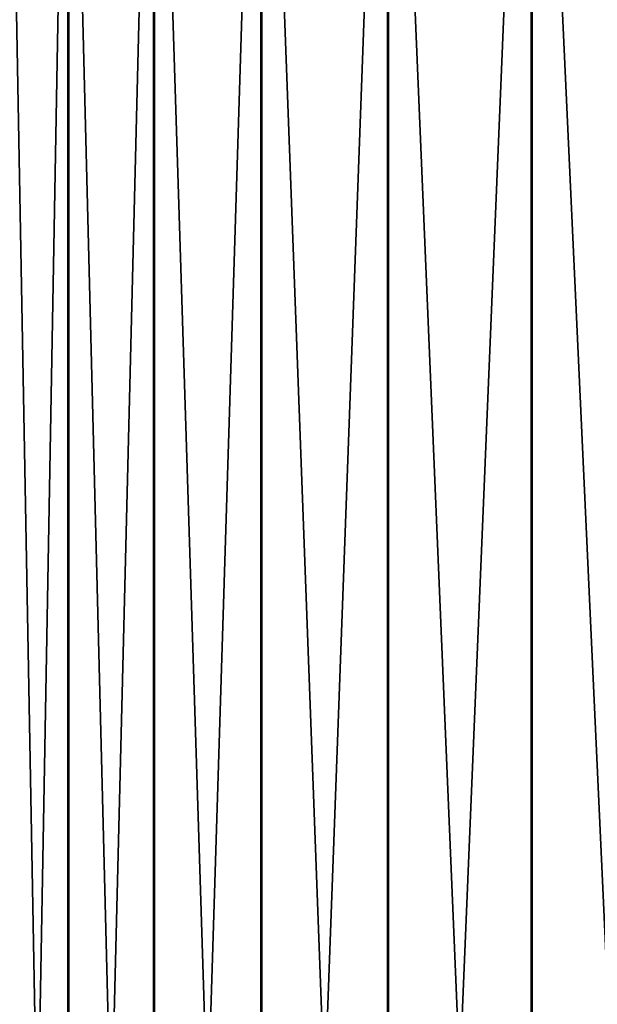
# Model space of a CAD drawing. Header units: metres. Extents: x -2 to 85, y -75 to 96.
# Tile 196 of 256: x 13.015 to 13.148, y -35.548 to -35.32. Entities that reach past the tile are written whole.
import ezdxf

# ---------------------------------------------------------------- set-up
doc = ezdxf.new("R2010")
doc.units = ezdxf.units.M
doc.layers.add('solid_20204500', color=7, linetype='CONTINUOUS')

msp = doc.modelspace()

# ---------------------------------------------------------------- linework, layer by layer
at = {"layer": 'solid_20204500'}
for points in [[(13.169802, -35.161736, 13.667478), (13.133183, -35.165985, 13.647017), (13.13318, -35.963612, 13.788613)], [(13.1698, -35.960556, 13.809287), (13.169802, -35.161736, 13.667478), (13.13318, -35.963612, 13.788613)], [(13.170046, -35.161663, -13.667304), (13.170047, -35.960484, -13.809117), (13.133426, -35.165913, -13.646844)], [(13.133183, -35.165985, 13.647017), (13.099854, -35.171234, 13.621731), (13.099852, -35.967384, 13.763065)], [(13.13318, -35.963612, 13.788613), (13.133183, -35.165985, 13.647017), (13.099852, -35.967384, 13.763065)], [(13.133426, -35.165913, -13.646844), (13.133427, -35.963539, -13.788445), (13.100097, -35.171165, -13.621559)], [(13.170047, -35.960484, -13.809117), (13.133427, -35.963539, -13.788445), (13.133426, -35.165913, -13.646844)], [(13.099854, -35.171234, 13.621731), (13.070475, -35.177383, 13.59212), (13.070473, -35.971802, 13.733148)], [(13.099852, -35.967384, 13.763065), (13.099854, -35.171234, 13.621731), (13.070473, -35.971802, 13.733148)], [(13.100097, -35.171165, -13.621559), (13.100098, -35.967312, -13.762897), (13.070718, -35.177315, -13.591949)], [(13.133427, -35.963539, -13.788445), (13.100098, -35.967312, -13.762897), (13.100097, -35.171165, -13.621559)], [(13.070475, -35.177383, 13.59212), (13.045627, -35.184311, 13.558769), (13.045624, -35.97678, 13.69945)], [(13.070473, -35.971802, 13.733148), (13.070475, -35.177383, 13.59212), (13.045624, -35.97678, 13.69945)], [(13.070718, -35.177315, -13.591949), (13.070718, -35.971729, -13.732981), (13.045869, -35.184238, -13.558599)], [(13.100098, -35.967312, -13.762897), (13.070718, -35.971729, -13.732981), (13.070718, -35.177315, -13.591949)], [(13.045627, -35.184311, 13.558769), (13.025751, -35.191898, 13.522232), (13.025748, -35.982231, 13.662535)], [(13.045624, -35.97678, 13.69945), (13.045627, -35.184311, 13.558769), (13.025748, -35.982231, 13.662535)], [(13.045869, -35.184238, -13.558599), (13.045869, -35.976707, -13.699284), (13.025995, -35.191826, -13.522069)], [(13.070718, -35.971729, -13.732981), (13.045869, -35.976707, -13.699284), (13.045869, -35.184238, -13.558599)], [(13.025751, -35.191898, 13.522232), (13.011418, -35.199909, 13.483666), (13.011416, -35.987988, 13.623568)], [(13.025748, -35.982231, 13.662535), (13.025751, -35.191898, 13.522232), (13.011416, -35.987988, 13.623568)], [(13.025995, -35.191826, -13.522069), (13.025996, -35.982159, -13.662375), (13.011664, -35.199833, -13.483511)], [(13.045869, -35.976707, -13.699284), (13.025996, -35.982159, -13.662375), (13.025995, -35.191826, -13.522069)], [(13.025996, -35.982159, -13.662375), (13.011664, -35.987911, -13.623418), (13.011664, -35.199833, -13.483511)]]:
    msp.add_3dface(points, dxfattribs=at)

doc.saveas('drawing.dxf')
